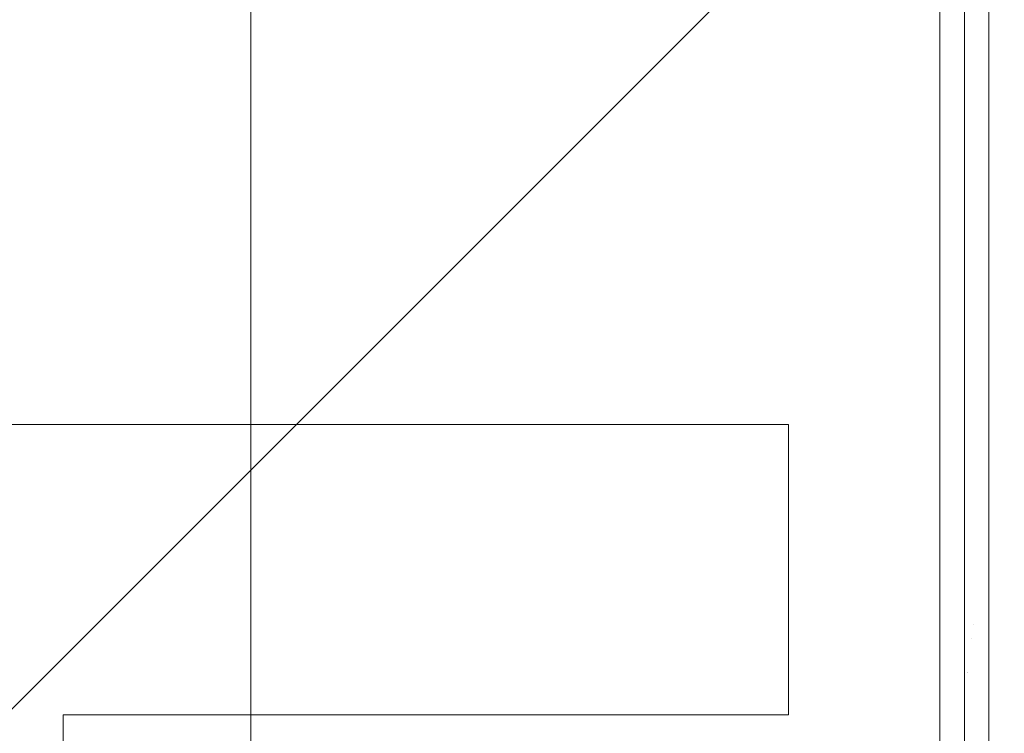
# Model space of a CAD drawing. Header units: inches. Extents: x -456 to -299, y -255 to -14.
# Tile 22 of 45: x -360.228 to -359.427, y -86.066 to -85.485. Entities that reach past the tile are written whole.
import ezdxf

# ---------------------------------------------------------------- set-up
doc = ezdxf.new("R2010")
doc.units = ezdxf.units.IN
doc.header["$LTSCALE"] = 32
doc.header["$MEASUREMENT"] = 0
doc.linetypes.add('Dash Style-1', pattern=[0.083328, 0.041656, -0.041672])
for name, color, linetype, lineweight in [('DashLine', 7, 'Dash Style-1', 13), ('DashLineFill', 7, 'Dash Style-1', 13), ('Drawing', 7, 'Continuous', 18), ('None', 7, 'Continuous', 18), ('SolidLine', 7, 'Continuous', 15)]:
    doc.layers.add(name, color=color, linetype=linetype, lineweight=lineweight)

# ---------------------------------------------------------------- blocks, each defined once
blk = doc.blocks.new('Group-39')
at = {"layer": 'SolidLine', "flags": 128}
for points in [[(-15, 2.755905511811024), (15, 2.755905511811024), (15, -69.25196850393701), (-15, -69.25196850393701)], [(-14.98, 2.755905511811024), (14.98, 2.755905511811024), (14.98, -69.23196850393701), (-14.98, -69.23196850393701)]]:
    blk.add_lwpolyline(points, close=True, dxfattribs=at)
blk = doc.blocks.new('Group-67')
at = {"layer": 'SolidLine', "color": 7, "flags": 128}
blk.add_lwpolyline([(-0.1431672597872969, 0.7138216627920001), (-0.1431672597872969, 0.4776011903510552), (-0.733718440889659, 0.4776011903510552), (-0.733718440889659, -0.2310602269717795), (-0.1431672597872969, -0.2310602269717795), (-0.1431672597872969, -0.4672806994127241), (-1.560490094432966, -0.4672806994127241), (-1.560490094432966, -0.2310602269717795), (-0.9699389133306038, -0.2310602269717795), (-0.9699389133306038, 0.4776011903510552), (-1.560490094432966, 0.4776011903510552), (-1.560490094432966, 0.7138216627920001)], close=True, dxfattribs=at)
blk = doc.blocks.new('TiMotion_Handset (2D)')
at = {"layer": 'DashLineFill', "linetype": 'Continuous', "lineweight": 13}
h = blk.add_hatch(dxfattribs=at)
h.set_pattern_fill('Steel', color=253, style=0, pattern_type=2)
h.set_pattern_definition([(45, (0, 0), (-1.61301565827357, 1.935715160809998), []), (45, (-1.0608, 1.0608), (-0.4723460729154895, 0.4167612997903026), [])])
h.paths.add_polyline_path([(-0.5650679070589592, 2.440944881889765), (-0.5636889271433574, 2.443168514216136), (-0.5621892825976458, 2.445271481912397), (-0.5605689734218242, 2.447253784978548), (-0.5588279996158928, 2.449115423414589), (-0.5569663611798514, 2.45085639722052), (-0.5549840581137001, 2.452476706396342), (-0.5528810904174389, 2.453976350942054), (-0.5506574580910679, 2.455355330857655), (-0.5483514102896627, 2.456591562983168), (-0.5460011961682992, 2.457662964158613), (-0.543606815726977, 2.458569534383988), (-0.5411682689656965, 2.459311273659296), (-0.5386855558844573, 2.459888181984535), (-0.5361586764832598, 2.460300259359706), (-0.5335876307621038, 2.460547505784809), (-0.5309724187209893, 2.460629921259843), (0.4425815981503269, 2.460629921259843), (0.4451968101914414, 2.460547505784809), (0.4477678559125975, 2.460300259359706), (0.450294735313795, 2.459888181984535), (0.4527774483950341, 2.459311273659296), (0.4552159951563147, 2.458569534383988), (0.4576103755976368, 2.457662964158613), (0.4599605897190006, 2.456591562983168), (0.4622666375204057, 2.455355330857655), (0.4644902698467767, 2.453976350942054), (0.4665932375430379, 2.452476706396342), (0.4685755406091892, 2.45085639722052), (0.4704371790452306, 2.449115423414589), (0.472178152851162, 2.447253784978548), (0.4737984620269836, 2.445271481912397), (0.4752981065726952, 2.443168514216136), (0.4766770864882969, 2.440944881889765), (0.4779133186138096, 2.43863883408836), (0.478984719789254, 2.436288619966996), (0.47989129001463, 2.433894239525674), (0.4806330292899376, 2.431455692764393), (0.4812099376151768, 2.428972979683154), (0.4816220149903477, 2.426446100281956), (0.4818692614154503, 2.423875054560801), (0.4819516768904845, 2.421259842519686), (0.4819516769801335, 1.765582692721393), (0.4825163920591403, 1.763951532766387), (0.4830058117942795, 1.762300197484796), (0.4834199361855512, 1.760628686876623), (0.4837587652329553, 1.758937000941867), (0.4840222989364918, 1.757225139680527), (0.4842105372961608, 1.755493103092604), (0.4843234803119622, 1.753740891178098), (0.484361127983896, 1.751968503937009), (0.484361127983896, -1.751965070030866), (0.4842787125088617, -1.75458028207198), (0.4840314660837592, -1.757151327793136), (0.4836193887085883, -1.759678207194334), (0.483042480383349, -1.762160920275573), (0.4823007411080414, -1.764599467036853), (0.4813941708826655, -1.766993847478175), (0.4803227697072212, -1.769344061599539), (0.4790865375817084, -1.771650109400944), (0.4777075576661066, -1.773873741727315), (0.4762079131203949, -1.775976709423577), (0.4745876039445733, -1.777959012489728), (0.4728466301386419, -1.779820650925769), (0.4709849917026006, -1.781561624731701), (0.4690026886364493, -1.783181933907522), (0.4668997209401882, -1.784681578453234), (0.4646760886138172, -1.786060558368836), (0.4623700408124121, -1.787296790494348), (0.4600198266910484, -1.788368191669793), (0.4576254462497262, -1.789274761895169), (0.4551868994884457, -1.790016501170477), (0.4527041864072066, -1.790593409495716), (0.4501773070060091, -1.791005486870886), (0.447606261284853, -1.791252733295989), (0.4449910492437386, -1.791335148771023), (-1.79051826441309, -1.791335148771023), (-1.793133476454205, -1.791252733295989), (-1.795704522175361, -1.791005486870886), (-1.798231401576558, -1.790593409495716), (-1.800714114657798, -1.790016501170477), (-1.803152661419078, -1.789274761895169), (-1.8055470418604, -1.788368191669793), (-1.807897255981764, -1.787296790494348), (-1.810203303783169, -1.786060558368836), (-1.81242693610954, -1.784681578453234), (-1.814529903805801, -1.783181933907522), (-1.816512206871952, -1.781561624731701), (-1.818373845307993, -1.779820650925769), (-1.820114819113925, -1.777959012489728), (-1.821735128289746, -1.775976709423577), (-1.823234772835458, -1.773873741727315), (-1.82461375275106, -1.771650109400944), (-1.825849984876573, -1.769344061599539), (-1.826921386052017, -1.766993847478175), (-1.827827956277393, -1.764599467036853), (-1.828569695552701, -1.762160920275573), (-1.82914660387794, -1.759678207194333), (-1.829558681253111, -1.757151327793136), (-1.829805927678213, -1.75458028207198), (-1.829888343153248, -1.751965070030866), (-1.829888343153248, 1.751968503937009), (-1.829805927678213, 1.754583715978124), (-1.829558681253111, 1.75715476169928), (-1.82914660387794, 1.759681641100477), (-1.828569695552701, 1.762164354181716), (-1.827827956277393, 1.764602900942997), (-1.826921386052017, 1.766997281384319), (-1.825849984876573, 1.769347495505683), (-1.82461375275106, 1.771653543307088), (-1.823234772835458, 1.773877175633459), (-1.821735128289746, 1.77598014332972), (-1.820114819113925, 1.777962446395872), (-1.818373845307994, 1.779824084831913), (-1.816512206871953, 1.781565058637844), (-1.814529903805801, 1.783185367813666), (-1.81242693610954, 1.784685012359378), (-1.810203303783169, 1.786063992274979), (-1.807897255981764, 1.787300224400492), (-1.8055470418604, 1.788371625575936), (-1.803152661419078, 1.789278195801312), (-1.800714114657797, 1.79001993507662), (-1.798231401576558, 1.790596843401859), (-1.795704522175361, 1.79100892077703), (-1.793133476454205, 1.791256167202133), (-1.79051826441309, 1.791338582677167), (-0.5703424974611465, 1.791338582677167), (-0.5703424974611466, 2.421259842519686), (-0.5702600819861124, 2.423875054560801), (-0.5700128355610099, 2.426446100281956), (-0.569600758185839, 2.428972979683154), (-0.5690238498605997, 2.431455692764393), (-0.5682821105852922, 2.433894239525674), (-0.5673755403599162, 2.436288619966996), (-0.5663041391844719, 2.43863883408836)])
at = {"layer": 'DashLineFill'}
blk.add_open_spline([(-0.5650679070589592, 2.440944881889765), (-0.559793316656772, 2.450080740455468), (-0.5415215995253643, 2.460629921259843), (-0.04419541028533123, 2.460629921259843), (0.4531307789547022, 2.460629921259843), (0.4714024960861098, 2.450080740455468), (0.4819516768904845, 2.431809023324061), (0.4819516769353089, 2.09342126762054), (0.4819516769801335, 1.765582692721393), (0.484361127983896, 1.759098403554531), (0.484361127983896, 1.716953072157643e-06), (0.484361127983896, -1.76251425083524), (0.473811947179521, -1.780785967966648), (0.4555402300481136, -1.791335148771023), (-0.672763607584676, -1.791335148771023), (-1.801067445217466, -1.791335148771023), (-1.819339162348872, -1.780785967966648), (-1.829888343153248, -1.76251425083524), (-1.829888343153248, 1.716953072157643e-06), (-1.829888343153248, 1.762517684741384), (-1.819339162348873, 1.780789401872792), (-1.801067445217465, 1.791338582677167), (-1.180430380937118, 1.791338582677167), (-0.5703424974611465, 1.791338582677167), (-0.5703424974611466, 2.106299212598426), (-0.5703424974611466, 2.431809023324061), (-0.5650679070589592, 2.440944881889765)], degree=2, knots=[0, 0, 0, 0.001659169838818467, 0.003318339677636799, 0.07987838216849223, 0.08153755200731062, 0.08319672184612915, 0.08485589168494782, 0.1364181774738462, 0.1364181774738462, 0.1375061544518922, 0.4048450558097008, 0.4064547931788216, 0.4080645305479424, 0.4096742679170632, 0.5802364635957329, 0.5818462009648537, 0.5834559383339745, 0.5850656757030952, 0.8524045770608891, 0.8540143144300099, 0.8556240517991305, 0.8572337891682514, 0.9503292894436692, 0.9503292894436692, 0.9983902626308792, 1, 1, 1], dxfattribs=at)
at = {"layer": 'Drawing', "color": 7, "linetype": 'Continuous'}
blk.add_line((-1.118964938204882e-15, -1.771653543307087), (0, 1.771653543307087), dxfattribs=at)
at = {"layer": 'Drawing'}
for p, q in [((0.007534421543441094, 0.5511811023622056), (0.007511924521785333, 0.5511811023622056)), ((0.006027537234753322, 0.5393700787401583), (0.006009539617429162, 0.5393700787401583)), ((0.002115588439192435, 0.511811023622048), (0.002043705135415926, 0.511811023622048)), ((0.002131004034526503, 0.5119544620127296), (0.002059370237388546, 0.5119619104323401)), ((0.002136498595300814, 0.5119454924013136), (0.002060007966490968, 0.5119680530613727)), ((0.002150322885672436, 0.5119441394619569), (0.002136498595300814, 0.5119454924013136))]:
    blk.add_line(p, q, dxfattribs=at)
at = {"layer": 'SolidLine', "color": 253, "linetype": 'Continuous'}
blk.add_line((-0.580838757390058, 1.791338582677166), (-0.580838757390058, -1.79046668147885), dxfattribs=at)
at = {"layer": 'SolidLine', "color": 7}
blk.add_blockref('Group-67', (0, 0), dxfattribs=at)
blk = doc.blocks.new('Group-68')
at = {"layer": 'None'}
blk.add_blockref('Group-39', (0, 0), dxfattribs=at)
at = {"layer": 'SolidLine', "color": 7}
blk.add_blockref('TiMotion_Handset (2D)', (15, -65.98425196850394), dxfattribs=at)
blk = doc.blocks.new('SL Floating Runoff Desk (2D)')
at = {"layer": 'None'}
blk.add_blockref('Group-68', (0, 0), dxfattribs=at)
at = {"layer": 'Drawing', "color": 0, "flags": 1}
for tag in ['Tag', 'Catalog', 'Option1', 'Option2', 'Option3', 'Option4', 'Option5', 'Option6', 'Option7', 'Option8', 'Option9', 'Option10', 'Option11', 'Option12', 'Custom', 'FinishGroup', 'Discount', 'Item2', 'Item3', 'Item6', 'Item9', 'Item10', 'Item12', 'Item13', 'Item16', 'Item19', 'Item20', 'Item21', 'Item22', 'Item23', 'Item24', 'Item25', 'Item8', 'Item18', 'Item1', 'Item4', 'Item5', 'Item7', 'Item11', 'Item14', 'Item15', 'Item17']:
    blk.add_attdef(tag, (-30.00000000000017, -74.81889763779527), '', height=0.007086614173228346, dxfattribs=at)
blk = doc.blocks.new('Group-71')
at = {"layer": 'DashLine', "flags": 128}
blk.add_lwpolyline([(15, -3.248031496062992), (15, 3.248031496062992), (14.25196850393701, 3.248031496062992), (14.25196850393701, -2.5), (15, -3.248031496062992)], close=True, dxfattribs=at)
at = {"layer": 'SolidLine', "flags": 128}
blk.add_lwpolyline([(-15.01968503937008, 3.267716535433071), (15.01968503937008, 3.267716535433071), (15.01968503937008, -3.267716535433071), (-15.01968503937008, -3.267716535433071)], close=True, dxfattribs=at)
blk = doc.blocks.new('Group-72')
at = {"layer": 'None'}
blk.add_blockref('Group-71', (0, 0), dxfattribs=at)
blk = doc.blocks.new('SL End Leg Box (2D)')
at = {"layer": 'None'}
blk.add_blockref('Group-72', (0, 0), dxfattribs=at)
at = {"layer": 'Drawing', "color": 0, "flags": 1}
for tag in ['Tag', 'Catalog', 'Option1', 'Option2', 'Option3', 'Option4', 'Option5', 'Option6', 'Option7', 'Option8', 'Option9', 'Option10', 'Option11', 'Option12', 'Custom', 'FinishGroup', 'Discount', 'Item2', 'Item3', 'Item6', 'Item9', 'Item10', 'Item12', 'Item13', 'Item16', 'Item19', 'Item20', 'Item21', 'Item22', 'Item23', 'Item24', 'Item25', 'Item8', 'Item18', 'Item1', 'Item4', 'Item5', 'Item7', 'Item11', 'Item14', 'Item15', 'Item17']:
    blk.add_attdef(tag, (-30.01968503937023, -74.81869853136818), '', height=0.007086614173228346, dxfattribs=at)

msp = doc.modelspace()

# ---------------------------------------------------------------- block references
at = {"layer": 'Drawing'}
msp.add_blockref('SL Floating Runoff Desk (2D)', (-374.4593240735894, -20.54440263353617), dxfattribs=at)

# ---------------------------------------------------------------- next in the draw order: block references
msp.add_blockref('SL End Leg Box (2D)', (-374.4593240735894, -86.52845549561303), dxfattribs=at)

doc.saveas('drawing.dxf')
